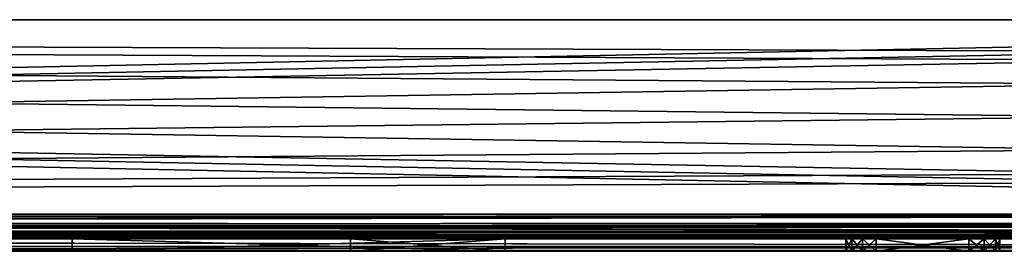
# Model space of a CAD drawing. Extents: x -340 to 340, y -36 to 33.
# Tile 106 of 252: x 158 to 222, y 18 to 33. Entities that reach past the tile are written whole.
import ezdxf

# ---------------------------------------------------------------- set-up
doc = ezdxf.new("R2010")
doc.units = 0
doc.header["$LTSCALE"] = 25.4
doc.layers.get('0').update_dxf_attribs({"color": 13, "linetype": 'CONTINUOUS'})

# ---------------------------------------------------------------- blocks, each defined once
blk = doc.blocks.new('OSLO-LED-60-7521-7517_STL')
at = {"color": 7}
for p, q in [((309.193, 33.247, 172.686), (-307.393, 33.247, 172.686)), ((-307.393, 33.247, 173.486), (309.193, 33.247, 173.486)), ((309.193, 33.247, 172.686), (-307.393, 33.247, 172.686)), ((-307.393, 33.247, 173.486), (309.193, 33.247, 173.486)), ((-307.393, 33.247, 132.686), (309.193, 33.247, 132.686)), ((309.193, 33.247, 131.886), (-307.393, 33.247, 131.886)), ((-307.393, 33.247, 132.686), (309.193, 33.247, 132.686)), ((309.193, 33.247, 131.886), (-307.393, 33.247, 131.886)), ((309.193, 20.647, 172.686), (-307.393, 20.647, 172.686)), ((-307.393, 20.647, 173.486), (309.193, 20.647, 173.486)), ((309.193, 20.647, 172.686), (-307.393, 20.647, 172.686)), ((-307.393, 20.647, 173.486), (309.193, 20.647, 173.486)), ((-307.393, 20.647, 173.486), (308.899, 19.46, 173.171)), ((-307.393, 20.647, 173.486), (308.899, 19.46, 173.171)), ((309.193, 20.647, 132.686), (-307.393, 20.647, 132.686)), ((-307.393, 20.647, 132.686), (309.114, 20.427, 132.701)), ((-307.393, 20.647, 132.686), (309.114, 20.427, 132.701)), ((-307.393, 20.647, 132.686), (308.911, 19.885, 132.879)), ((-307.393, 20.647, 132.686), (308.911, 19.885, 132.879)), ((-307.393, 20.647, 131.886), (309.193, 20.647, 131.886)), ((309.193, 20.647, 132.686), (-307.393, 20.647, 132.686)), ((-307.393, 20.647, 131.886), (309.193, 20.647, 131.886)), ((-307.382, 20.603, 173.485), (308.899, 19.46, 173.171)), ((-307.382, 20.603, 173.485), (308.899, 19.46, 173.171)), ((309.193, 20.647, 172.686), (-307.314, 20.427, 172.67)), ((309.193, 20.647, 172.686), (-307.314, 20.427, 172.67)), ((309.193, 20.647, 172.686), (-307.111, 19.885, 172.493)), ((309.193, 20.647, 172.686), (-307.111, 19.885, 172.493)), ((309.193, 20.647, 131.886), (-307.099, 19.46, 132.2)), ((309.193, 20.647, 131.886), (-307.099, 19.46, 132.2)), ((309.182, 20.603, 131.886), (-307.099, 19.46, 132.2)), ((309.182, 20.603, 131.886), (-307.099, 19.46, 132.2)), ((-307.189, 20.087, 132.787), (308.911, 19.885, 132.879)), ((-307.189, 20.087, 132.787), (308.911, 19.885, 132.879)), ((-307.189, 20.087, 132.787), (308.895, 19.847, 132.9)), ((-307.189, 20.087, 132.787), (308.895, 19.847, 132.9)), ((308.989, 20.087, 172.584), (-307.111, 19.885, 172.493)), ((308.989, 20.087, 172.584), (-307.111, 19.885, 172.493)), ((308.989, 20.087, 172.584), (-307.095, 19.847, 172.471)), ((308.989, 20.087, 172.584), (-307.095, 19.847, 172.471)), ((308.895, 19.847, 172.471), (-307.095, 19.847, 172.471)), ((308.895, 19.847, 172.471), (-307.095, 19.847, 172.471)), ((-307.095, 19.847, 132.9), (308.895, 19.847, 132.9)), ((-307.095, 19.847, 132.9), (308.895, 19.847, 132.9)), ((-307.095, 19.847, 132.9), (308.707, 19.44, 133.235)), ((-307.095, 19.847, 132.9), (308.707, 19.44, 133.235)), ((308.895, 19.847, 172.471), (-306.907, 19.44, 172.136)), ((308.895, 19.847, 172.471), (-306.907, 19.44, 172.136)), ((-307.099, 19.46, 132.2), (308.594, 18.562, 133.098)), ((-307.099, 19.46, 132.2), (308.594, 18.562, 133.098)), ((-307.099, 19.46, 132.2), (308.894, 19.443, 132.209)), ((-307.099, 19.46, 132.2), (308.894, 19.443, 132.209)), ((308.899, 19.46, 173.171), (-307.094, 19.443, 173.162)), ((308.899, 19.46, 173.171), (-307.094, 19.443, 173.162)), ((-306.986, 19.597, 133.079), (308.707, 19.44, 133.235)), ((-306.986, 19.597, 133.079), (308.707, 19.44, 133.235)), ((-306.986, 19.597, 133.079), (308.598, 19.262, 133.486)), ((-306.986, 19.597, 133.079), (308.598, 19.262, 133.486)), ((308.786, 19.597, 172.292), (-306.907, 19.44, 172.136)), ((308.786, 19.597, 172.292), (-306.907, 19.44, 172.136)), ((308.786, 19.597, 172.292), (-306.798, 19.262, 171.886)), ((308.786, 19.597, 172.292), (-306.798, 19.262, 171.886)), ((308.582, 19.24, 171.848), (-306.798, 19.262, 171.886)), ((308.582, 19.24, 171.848), (-306.798, 19.262, 171.886)), ((308.899, 19.46, 173.171), (-306.794, 18.562, 172.273)), ((308.899, 19.46, 173.171), (-306.794, 18.562, 172.273)), ((-306.782, 19.24, 133.524), (308.598, 19.262, 133.486)), ((-306.782, 19.24, 133.524), (308.598, 19.262, 133.486)), ((-306.782, 19.24, 133.524), (308.504, 19.149, 133.725)), ((-306.782, 19.24, 133.524), (308.504, 19.149, 133.725)), ((308.582, 19.24, 171.848), (-306.704, 19.149, 171.646)), ((308.582, 19.24, 171.848), (-306.704, 19.149, 171.646)), ((-27.1, 19.047, 171.086), (308.582, 19.24, 171.848)), ((-27.1, 19.047, 171.086), (308.582, 19.24, 171.848)), ((-27.1, 19.047, 134.286), (308.504, 19.149, 133.725)), ((-27.1, 19.047, 134.286), (308.504, 19.149, 133.725)), ((-306.799, 18.571, 133.082), (308.594, 18.562, 133.098)), ((-306.799, 18.571, 133.082), (308.594, 18.562, 133.098)), ((308.599, 18.571, 172.29), (-306.794, 18.562, 172.273)), ((308.599, 18.571, 172.29), (-306.794, 18.562, 172.273)), ((308.31, 18.248, 171.13), (-306.794, 18.562, 172.273)), ((-306.794, 18.562, 172.273), (273.775, 18.247, 171.086)), ((-306.794, 18.562, 172.273), (273.775, 18.247, 171.086)), ((308.31, 18.248, 171.13), (-306.794, 18.562, 172.273)), ((273.775, 19.047, 171.086), (-27.1, 19.047, 171.086)), ((273.775, 19.047, 171.086), (-27.1, 19.047, 171.086)), ((308.3, 19.047, 134.286), (-27.1, 19.047, 134.286)), ((308.3, 19.047, 134.286), (-27.1, 19.047, 134.286)), ((-27.1, 18.247, 134.286), (308.594, 18.562, 133.098)), ((-27.1, 18.247, 134.286), (308.594, 18.562, 133.098)), ((161.9, 18.247, 167.686), (161.9, 19.047, 167.686)), ((161.9, 19.047, 167.686), (189.9, 19.047, 167.686)), ((161.9, 18.247, 137.686), (161.9, 19.047, 137.686)), ((161.9, 19.047, 137.686), (161.9, 19.047, 167.686)), ((161.9, 18.247, 167.686), (161.9, 19.047, 167.686)), ((161.9, 18.247, 137.686), (161.9, 19.047, 137.686)), ((189.9, 19.047, 137.686), (161.9, 19.047, 137.686)), ((161.9, 19.047, 167.686), (189.9, 19.047, 167.686)), ((161.9, 19.047, 137.686), (161.9, 19.047, 167.686)), ((189.9, 19.047, 137.686), (161.9, 19.047, 137.686)), ((179.9, 19.047, 151.686), (179.9, 18.247, 151.686)), ((179.9, 18.247, 153.686), (179.9, 19.047, 153.686)), ((179.9, 19.047, 153.686), (179.9, 19.047, 151.686)), ((179.9, 18.247, 153.686), (179.9, 19.047, 153.686)), ((189.9, 19.047, 153.686), (179.9, 19.047, 153.686)), ((179.9, 19.047, 151.686), (179.9, 18.247, 151.686)), ((179.9, 19.047, 151.686), (189.9, 19.047, 151.686)), ((179.9, 19.047, 151.686), (189.9, 19.047, 151.686)), ((179.9, 19.047, 153.686), (179.9, 19.047, 151.686)), ((189.9, 19.047, 153.686), (179.9, 19.047, 153.686)), ((189.9, 18.247, 153.686), (189.9, 19.047, 153.686)), ((189.9, 18.247, 167.686), (189.9, 19.047, 167.686)), ((189.9, 19.047, 167.686), (189.9, 19.047, 153.686)), ((189.9, 18.247, 153.686), (189.9, 19.047, 153.686)), ((189.9, 18.247, 167.686), (189.9, 19.047, 167.686)), ((189.9, 18.247, 137.686), (189.9, 19.047, 137.686)), ((189.9, 18.247, 151.686), (189.9, 19.047, 151.686)), ((189.9, 19.047, 151.686), (189.9, 19.047, 137.686)), ((189.9, 18.247, 137.686), (189.9, 19.047, 137.686)), ((189.9, 18.247, 151.686), (189.9, 19.047, 151.686)), ((189.9, 19.047, 151.686), (189.9, 19.047, 137.686)), ((189.9, 19.047, 167.686), (189.9, 19.047, 153.686)), ((211.95, 18.247, 153.131), (211.95, 19.047, 153.131)), ((211.95, 19.047, 153.131), (212.336, 19.047, 153.933)), ((211.95, 18.247, 153.131), (211.95, 19.047, 153.131)), ((211.95, 18.247, 152.241), (211.95, 19.047, 152.241)), ((211.95, 19.047, 152.241), (211.95, 19.047, 153.131)), ((211.95, 18.247, 152.241), (211.95, 19.047, 152.241)), ((212.336, 19.047, 151.439), (211.95, 19.047, 152.241)), ((211.95, 19.047, 153.131), (212.336, 19.047, 153.933)), ((211.95, 19.047, 152.241), (211.95, 19.047, 153.131)), ((212.336, 19.047, 151.439), (211.95, 19.047, 152.241)), ((212.336, 18.247, 153.933), (212.336, 19.047, 153.933)), ((212.336, 19.047, 153.933), (213.032, 19.047, 154.488)), ((212.336, 18.247, 153.933), (212.336, 19.047, 153.933)), ((212.336, 18.247, 151.439), (212.336, 19.047, 151.439)), ((212.336, 18.247, 151.439), (212.336, 19.047, 151.439)), ((213.032, 19.047, 150.884), (212.336, 19.047, 151.439)), ((213.032, 19.047, 150.884), (212.336, 19.047, 151.439)), ((212.336, 19.047, 153.933), (213.032, 19.047, 154.488)), ((213.032, 18.247, 154.488), (213.032, 19.047, 154.488)), ((213.032, 19.047, 154.488), (213.9, 19.047, 154.686)), ((213.032, 18.247, 154.488), (213.032, 19.047, 154.488)), ((213.032, 18.247, 150.884), (213.032, 19.047, 150.884)), ((213.032, 18.247, 150.884), (213.032, 19.047, 150.884)), ((213.9, 19.047, 150.686), (213.032, 19.047, 150.884)), ((213.9, 19.047, 150.686), (213.032, 19.047, 150.884)), ((213.032, 19.047, 154.488), (213.9, 19.047, 154.686)), ((213.9, 18.247, 154.686), (213.9, 19.047, 154.686)), ((213.9, 19.047, 154.686), (219.9, 19.047, 154.686)), ((213.9, 18.247, 154.686), (213.9, 19.047, 154.686)), ((213.9, 18.247, 150.686), (213.9, 19.047, 150.686)), ((213.9, 18.247, 150.686), (213.9, 19.047, 150.686)), ((219.9, 19.047, 150.686), (213.9, 19.047, 150.686)), ((219.9, 19.047, 150.686), (213.9, 19.047, 150.686)), ((213.9, 19.047, 154.686), (219.9, 19.047, 154.686)), ((219.9, 19.047, 150.686), (219.9, 18.247, 150.686)), ((220.9, 19.047, 150.954), (219.9, 19.047, 150.686)), ((219.9, 18.247, 154.686), (219.9, 19.047, 154.686)), ((219.9, 19.047, 154.686), (220.9, 19.047, 154.418)), ((219.9, 18.247, 154.686), (219.9, 19.047, 154.686)), ((219.9, 19.047, 150.686), (219.9, 18.247, 150.686)), ((220.9, 19.047, 150.954), (219.9, 19.047, 150.686)), ((219.9, 19.047, 154.686), (220.9, 19.047, 154.418)), ((220.9, 18.247, 150.954), (220.9, 19.047, 150.954)), ((220.9, 18.247, 150.954), (220.9, 19.047, 150.954)), ((221.632, 19.047, 151.686), (220.9, 19.047, 150.954)), ((220.9, 18.247, 154.418), (220.9, 19.047, 154.418)), ((220.9, 19.047, 154.418), (221.632, 19.047, 153.686)), ((220.9, 18.247, 154.418), (220.9, 19.047, 154.418)), ((221.632, 19.047, 151.686), (220.9, 19.047, 150.954)), ((220.9, 19.047, 154.418), (221.632, 19.047, 153.686)), ((221.632, 18.247, 151.686), (221.632, 19.047, 151.686)), ((221.632, 18.247, 151.686), (221.632, 19.047, 151.686)), ((221.9, 19.047, 152.686), (221.632, 19.047, 151.686)), ((221.632, 18.247, 153.686), (221.632, 19.047, 153.686)), ((221.632, 19.047, 153.686), (221.9, 19.047, 152.686)), ((221.632, 18.247, 153.686), (221.632, 19.047, 153.686)), ((221.9, 19.047, 152.686), (221.632, 19.047, 151.686)), ((221.632, 19.047, 153.686), (221.9, 19.047, 152.686)), ((221.9, 18.247, 152.686), (221.9, 19.047, 152.686)), ((221.9, 18.247, 152.686), (221.9, 19.047, 152.686)), ((-306.5, 18.247, 171.086), (273.775, 18.247, 171.086)), ((-306.5, 18.247, 171.086), (273.775, 18.247, 171.086)), ((-27.1, 18.247, 134.286), (308.3, 18.247, 134.286)), ((-27.1, 18.247, 134.286), (308.3, 18.247, 134.286)), ((189.9, 18.247, 167.686), (161.9, 18.247, 167.686)), ((161.9, 18.247, 167.686), (161.9, 18.247, 137.686)), ((161.9, 18.247, 137.686), (189.9, 18.247, 137.686)), ((161.9, 18.247, 137.686), (189.9, 18.247, 137.686)), ((161.9, 18.247, 167.686), (161.9, 18.247, 137.686)), ((189.9, 18.247, 167.686), (161.9, 18.247, 167.686)), ((179.9, 18.247, 151.686), (179.9, 18.247, 153.686)), ((179.9, 18.247, 153.686), (189.9, 18.247, 153.686)), ((189.9, 18.247, 151.686), (179.9, 18.247, 151.686)), ((179.9, 18.247, 153.686), (189.9, 18.247, 153.686)), ((179.9, 18.247, 151.686), (179.9, 18.247, 153.686)), ((189.9, 18.247, 151.686), (179.9, 18.247, 151.686)), ((189.9, 18.247, 153.686), (189.9, 18.247, 167.686)), ((189.9, 18.247, 137.686), (189.9, 18.247, 151.686)), ((189.9, 18.247, 137.686), (189.9, 18.247, 151.686)), ((189.9, 18.247, 153.686), (189.9, 18.247, 167.686)), ((212.336, 18.247, 153.933), (211.95, 18.247, 153.131)), ((211.95, 18.247, 153.131), (211.95, 18.247, 152.241)), ((211.95, 18.247, 152.241), (212.336, 18.247, 151.439)), ((211.95, 18.247, 152.241), (212.336, 18.247, 151.439)), ((211.95, 18.247, 153.131), (211.95, 18.247, 152.241)), ((212.336, 18.247, 153.933), (211.95, 18.247, 153.131)), ((213.032, 18.247, 154.488), (212.336, 18.247, 153.933)), ((212.336, 18.247, 151.439), (213.032, 18.247, 150.884)), ((212.336, 18.247, 151.439), (213.032, 18.247, 150.884)), ((213.032, 18.247, 154.488), (212.336, 18.247, 153.933)), ((213.9, 18.247, 154.686), (213.032, 18.247, 154.488)), ((213.032, 18.247, 150.884), (213.9, 18.247, 150.686)), ((213.032, 18.247, 150.884), (213.9, 18.247, 150.686)), ((213.9, 18.247, 154.686), (213.032, 18.247, 154.488)), ((219.9, 18.247, 154.686), (213.9, 18.247, 154.686)), ((213.9, 18.247, 150.686), (219.9, 18.247, 150.686)), ((213.9, 18.247, 150.686), (219.9, 18.247, 150.686)), ((219.9, 18.247, 154.686), (213.9, 18.247, 154.686)), ((219.9, 18.247, 150.686), (220.9, 18.247, 150.954)), ((220.9, 18.247, 154.418), (219.9, 18.247, 154.686)), ((220.9, 18.247, 154.418), (219.9, 18.247, 154.686)), ((219.9, 18.247, 150.686), (220.9, 18.247, 150.954)), ((220.9, 18.247, 150.954), (221.632, 18.247, 151.686)), ((221.632, 18.247, 153.686), (220.9, 18.247, 154.418)), ((221.632, 18.247, 153.686), (220.9, 18.247, 154.418)), ((220.9, 18.247, 150.954), (221.632, 18.247, 151.686)), ((221.632, 18.247, 151.686), (221.9, 18.247, 152.686)), ((221.9, 18.247, 152.686), (221.632, 18.247, 153.686)), ((221.9, 18.247, 152.686), (221.632, 18.247, 153.686)), ((221.632, 18.247, 151.686), (221.9, 18.247, 152.686))]:
    blk.add_line(p, q, dxfattribs=at)
mesh = blk.add_polyface(dxfattribs=at)
corners = [(-307.393, 33.247, 173.486), (309.193, 33.247, 172.686), (-307.393, 33.247, 172.686), (309.193, 33.247, 173.486)]
mesh.append_faces([[corners[k] for k in face] for face in [(0, 1, 2), (1, 0, 3)]], dxfattribs={"vtx0": -1, "color": 7})
mesh = blk.add_polyface(dxfattribs=at)
corners = [(309.193, 33.247, 172.686), (-307.393, 20.647, 172.686), (-307.393, 33.247, 172.686), (309.193, 20.647, 172.686)]
mesh.append_faces([[corners[k] for k in face] for face in [(0, 1, 2), (1, 0, 3)]], dxfattribs={"vtx0": -1, "color": 7})
mesh = blk.add_polyface(dxfattribs=at)
corners = [(309.193, 20.647, 173.486), (-307.393, 33.247, 173.486), (-307.393, 20.647, 173.486), (309.193, 33.247, 173.486)]
mesh.append_faces([[corners[k] for k in face] for face in [(0, 1, 2), (1, 0, 3)]], dxfattribs={"vtx0": -1, "color": 7})
mesh = blk.add_polyface(dxfattribs=at)
corners = [(-307.393, 33.247, 132.686), (309.193, 33.247, 131.886), (-307.393, 33.247, 131.886), (309.193, 33.247, 132.686)]
mesh.append_faces([[corners[k] for k in face] for face in [(0, 1, 2), (1, 0, 3)]], dxfattribs={"vtx0": -1, "color": 7})
mesh = blk.add_polyface(dxfattribs=at)
corners = [(309.193, 20.647, 132.686), (-307.393, 33.247, 132.686), (-307.393, 20.647, 132.686), (234.193, 22.697, 132.686), (232.068, 23.267, 132.686), (230.512, 24.822, 132.686), (229.943, 26.947, 132.686), (236.318, 23.267, 132.686), (237.873, 24.822, 132.686), (238.443, 26.947, 132.686), (234.193, 31.197, 132.686), (309.193, 33.247, 132.686), (232.068, 30.628, 132.686), (230.512, 29.072, 132.686), (236.318, 30.628, 132.686), (237.873, 29.072, 132.686)]
mesh.append_faces([[corners[k] for k in face] for face in [(0, 1, 2)]], dxfattribs={"vtx0": -1, "color": 7})
mesh.append_faces([[corners[k] for k in face] for face in [(3, 0, 7), (7, 0, 8), (8, 0, 9), (1, 10, 11), (10, 1, 12), (12, 1, 13), (13, 1, 6), (11, 9, 0)]], dxfattribs={"vtx0": -1, "vtx1": -1, "color": 7})
mesh.append_faces([[corners[k] for k in face] for face in [(1, 0, 3)]], dxfattribs={"vtx0": -1, "vtx1": -1, "vtx2": -1, "color": 7})
mesh.append_faces([[corners[k] for k in face] for face in [(1, 3, 4), (1, 4, 5), (1, 5, 6), (11, 10, 14), (11, 14, 15), (11, 15, 9)]], dxfattribs={"vtx0": -1, "vtx2": -1, "color": 7})
mesh = blk.add_polyface(dxfattribs=at)
corners = [(309.193, 33.247, 131.886), (-307.393, 20.647, 131.886), (-307.393, 33.247, 131.886), (234.193, 31.197, 131.886), (232.068, 30.628, 131.886), (230.512, 29.072, 131.886), (229.943, 26.947, 131.886), (236.318, 30.628, 131.886), (237.873, 29.072, 131.886), (238.443, 26.947, 131.886), (234.193, 22.697, 131.886), (309.193, 20.647, 131.886), (232.068, 23.267, 131.886), (230.512, 24.822, 131.886), (236.318, 23.267, 131.886), (237.873, 24.822, 131.886)]
mesh.append_faces([[corners[k] for k in face] for face in [(0, 1, 2)]], dxfattribs={"vtx0": -1, "color": 7})
mesh.append_faces([[corners[k] for k in face] for face in [(3, 0, 7), (7, 0, 8), (8, 0, 9), (1, 10, 11), (10, 1, 12), (12, 1, 13), (13, 1, 6), (11, 9, 0)]], dxfattribs={"vtx0": -1, "vtx1": -1, "color": 7})
mesh.append_faces([[corners[k] for k in face] for face in [(1, 0, 3)]], dxfattribs={"vtx0": -1, "vtx1": -1, "vtx2": -1, "color": 7})
mesh.append_faces([[corners[k] for k in face] for face in [(1, 3, 4), (1, 4, 5), (1, 5, 6), (11, 10, 14), (11, 14, 15), (11, 15, 9)]], dxfattribs={"vtx0": -1, "vtx2": -1, "color": 7})
mesh = blk.add_polyface(dxfattribs=at)
corners = [(309.193, 20.647, 172.686), (-307.314, 20.427, 172.67), (-307.393, 20.647, 172.686)]
mesh.append_faces([[corners[k] for k in face] for face in [(0, 1, 2)]], dxfattribs={"color": 7})
mesh = blk.add_polyface(dxfattribs=at)
corners = [(309.193, 20.647, 173.486), (-307.393, 20.647, 173.486), (308.899, 19.46, 173.171)]
mesh.append_faces([[corners[k] for k in face] for face in [(0, 1, 2)]], dxfattribs={"color": 7})
mesh = blk.add_polyface(dxfattribs=at)
corners = [(308.899, 19.46, 173.171), (-307.393, 20.647, 173.486), (-307.382, 20.603, 173.485)]
mesh.append_faces([[corners[k] for k in face] for face in [(0, 1, 2)]], dxfattribs={"color": 7})
mesh = blk.add_polyface(dxfattribs=at)
corners = [(309.193, 20.647, 132.686), (-307.393, 20.647, 132.686), (309.114, 20.427, 132.701)]
mesh.append_faces([[corners[k] for k in face] for face in [(0, 1, 2)]], dxfattribs={"color": 7})
mesh = blk.add_polyface(dxfattribs=at)
corners = [(309.114, 20.427, 132.701), (-307.393, 20.647, 132.686), (308.911, 19.885, 132.879)]
mesh.append_faces([[corners[k] for k in face] for face in [(0, 1, 2)]], dxfattribs={"color": 7})
mesh = blk.add_polyface(dxfattribs=at)
corners = [(308.911, 19.885, 132.879), (-307.393, 20.647, 132.686), (-307.189, 20.087, 132.787)]
mesh.append_faces([[corners[k] for k in face] for face in [(0, 1, 2)]], dxfattribs={"color": 7})
mesh = blk.add_polyface(dxfattribs=at)
corners = [(309.193, 20.647, 131.886), (-307.099, 19.46, 132.2), (-307.393, 20.647, 131.886)]
mesh.append_faces([[corners[k] for k in face] for face in [(0, 1, 2)]], dxfattribs={"color": 7})
mesh = blk.add_polyface(dxfattribs=at)
corners = [(308.899, 19.46, 173.171), (-307.382, 20.603, 173.485), (-307.094, 19.443, 173.162)]
mesh.append_faces([[corners[k] for k in face] for face in [(0, 1, 2)]], dxfattribs={"color": 7})
mesh = blk.add_polyface(dxfattribs=at)
corners = [(309.193, 20.647, 172.686), (-307.111, 19.885, 172.493), (-307.314, 20.427, 172.67)]
mesh.append_faces([[corners[k] for k in face] for face in [(0, 1, 2)]], dxfattribs={"color": 7})
mesh = blk.add_polyface(dxfattribs=at)
corners = [(309.193, 20.647, 172.686), (308.989, 20.087, 172.584), (-307.111, 19.885, 172.493)]
mesh.append_faces([[corners[k] for k in face] for face in [(0, 1, 2)]], dxfattribs={"color": 7})
mesh = blk.add_polyface(dxfattribs=at)
corners = [(309.193, 20.647, 131.886), (309.182, 20.603, 131.886), (-307.099, 19.46, 132.2)]
mesh.append_faces([[corners[k] for k in face] for face in [(0, 1, 2)]], dxfattribs={"color": 7})
mesh = blk.add_polyface(dxfattribs=at)
corners = [(309.182, 20.603, 131.886), (308.894, 19.443, 132.209), (-307.099, 19.46, 132.2)]
mesh.append_faces([[corners[k] for k in face] for face in [(0, 1, 2)]], dxfattribs={"color": 7})
mesh = blk.add_polyface(dxfattribs=at)
corners = [(308.911, 19.885, 132.879), (-307.189, 20.087, 132.787), (308.895, 19.847, 132.9)]
mesh.append_faces([[corners[k] for k in face] for face in [(0, 1, 2)]], dxfattribs={"color": 7})
mesh = blk.add_polyface(dxfattribs=at)
corners = [(308.895, 19.847, 132.9), (-307.189, 20.087, 132.787), (-307.095, 19.847, 132.9)]
mesh.append_faces([[corners[k] for k in face] for face in [(0, 1, 2)]], dxfattribs={"color": 7})
mesh = blk.add_polyface(dxfattribs=at)
corners = [(308.989, 20.087, 172.584), (-307.095, 19.847, 172.471), (-307.111, 19.885, 172.493)]
mesh.append_faces([[corners[k] for k in face] for face in [(0, 1, 2)]], dxfattribs={"color": 7})
mesh = blk.add_polyface(dxfattribs=at)
corners = [(308.989, 20.087, 172.584), (308.895, 19.847, 172.471), (-307.095, 19.847, 172.471)]
mesh.append_faces([[corners[k] for k in face] for face in [(0, 1, 2)]], dxfattribs={"color": 7})
mesh = blk.add_polyface(dxfattribs=at)
corners = [(308.895, 19.847, 172.471), (-306.907, 19.44, 172.136), (-307.095, 19.847, 172.471)]
mesh.append_faces([[corners[k] for k in face] for face in [(0, 1, 2)]], dxfattribs={"color": 7})
mesh = blk.add_polyface(dxfattribs=at)
corners = [(308.895, 19.847, 132.9), (-307.095, 19.847, 132.9), (308.707, 19.44, 133.235)]
mesh.append_faces([[corners[k] for k in face] for face in [(0, 1, 2)]], dxfattribs={"color": 7})
mesh = blk.add_polyface(dxfattribs=at)
corners = [(308.707, 19.44, 133.235), (-307.095, 19.847, 132.9), (-306.986, 19.597, 133.079)]
mesh.append_faces([[corners[k] for k in face] for face in [(0, 1, 2)]], dxfattribs={"color": 7})
mesh = blk.add_polyface(dxfattribs=at)
corners = [(308.895, 19.847, 172.471), (308.786, 19.597, 172.292), (-306.907, 19.44, 172.136)]
mesh.append_faces([[corners[k] for k in face] for face in [(0, 1, 2)]], dxfattribs={"color": 7})
mesh = blk.add_polyface(dxfattribs=at)
corners = [(308.594, 18.562, 133.098), (-306.799, 18.571, 133.082), (-307.099, 19.46, 132.2)]
mesh.append_faces([[corners[k] for k in face] for face in [(0, 1, 2)]], dxfattribs={"color": 7})
mesh = blk.add_polyface(dxfattribs=at)
corners = [(308.594, 18.562, 133.098), (-307.099, 19.46, 132.2), (308.894, 19.443, 132.209)]
mesh.append_faces([[corners[k] for k in face] for face in [(0, 1, 2)]], dxfattribs={"color": 7})
mesh = blk.add_polyface(dxfattribs=at)
corners = [(308.899, 19.46, 173.171), (-307.094, 19.443, 173.162), (-306.794, 18.562, 172.273)]
mesh.append_faces([[corners[k] for k in face] for face in [(0, 1, 2)]], dxfattribs={"color": 7})
mesh = blk.add_polyface(dxfattribs=at)
corners = [(308.598, 19.262, 133.486), (308.707, 19.44, 133.235), (-306.986, 19.597, 133.079)]
mesh.append_faces([[corners[k] for k in face] for face in [(0, 1, 2)]], dxfattribs={"color": 7})
mesh = blk.add_polyface(dxfattribs=at)
corners = [(-306.782, 19.24, 133.524), (308.598, 19.262, 133.486), (-306.986, 19.597, 133.079)]
mesh.append_faces([[corners[k] for k in face] for face in [(0, 1, 2)]], dxfattribs={"color": 7})
mesh = blk.add_polyface(dxfattribs=at)
corners = [(308.786, 19.597, 172.292), (-306.798, 19.262, 171.886), (-306.907, 19.44, 172.136)]
mesh.append_faces([[corners[k] for k in face] for face in [(0, 1, 2)]], dxfattribs={"color": 7})
mesh = blk.add_polyface(dxfattribs=at)
corners = [(308.786, 19.597, 172.292), (308.582, 19.24, 171.848), (-306.798, 19.262, 171.886)]
mesh.append_faces([[corners[k] for k in face] for face in [(0, 1, 2)]], dxfattribs={"color": 7})
mesh = blk.add_polyface(dxfattribs=at)
corners = [(-306.798, 19.262, 171.886), (308.582, 19.24, 171.848), (-306.704, 19.149, 171.646)]
mesh.append_faces([[corners[k] for k in face] for face in [(0, 1, 2)]], dxfattribs={"color": 7})
mesh = blk.add_polyface(dxfattribs=at)
corners = [(308.899, 19.46, 173.171), (-306.794, 18.562, 172.273), (308.599, 18.571, 172.29)]
mesh.append_faces([[corners[k] for k in face] for face in [(0, 1, 2)]], dxfattribs={"color": 7})
mesh = blk.add_polyface(dxfattribs=at)
corners = [(308.504, 19.149, 133.725), (308.598, 19.262, 133.486), (-306.782, 19.24, 133.524)]
mesh.append_faces([[corners[k] for k in face] for face in [(0, 1, 2)]], dxfattribs={"color": 7})
mesh = blk.add_polyface(dxfattribs=at)
corners = [(-27.1, 19.047, 134.286), (308.504, 19.149, 133.725), (-306.782, 19.24, 133.524)]
mesh.append_faces([[corners[k] for k in face] for face in [(0, 1, 2)]], dxfattribs={"color": 7})
mesh = blk.add_polyface(dxfattribs=at)
corners = [(308.582, 19.24, 171.848), (-27.1, 19.047, 171.086), (-306.704, 19.149, 171.646)]
mesh.append_faces([[corners[k] for k in face] for face in [(0, 1, 2)]], dxfattribs={"color": 7})
mesh = blk.add_polyface(dxfattribs=at)
corners = [(308.582, 19.24, 171.848), (273.775, 19.047, 171.086), (-27.1, 19.047, 171.086)]
mesh.append_faces([[corners[k] for k in face] for face in [(0, 1, 2)]], dxfattribs={"color": 7})
mesh = blk.add_polyface(dxfattribs=at)
corners = [(308.3, 19.047, 134.286), (308.504, 19.149, 133.725), (-27.1, 19.047, 134.286)]
mesh.append_faces([[corners[k] for k in face] for face in [(0, 1, 2)]], dxfattribs={"color": 7})
mesh = blk.add_polyface(dxfattribs=at)
corners = [(-27.1, 18.247, 134.286), (-306.799, 18.571, 133.082), (308.594, 18.562, 133.098)]
mesh.append_faces([[corners[k] for k in face] for face in [(0, 1, 2)]], dxfattribs={"color": 7})
mesh = blk.add_polyface(dxfattribs=at)
corners = [(308.599, 18.571, 172.29), (-306.794, 18.562, 172.273), (308.31, 18.248, 171.13)]
mesh.append_faces([[corners[k] for k in face] for face in [(0, 1, 2)]], dxfattribs={"color": 7})
mesh = blk.add_polyface(dxfattribs=at)
corners = [(-306.794, 18.562, 172.273), (273.775, 18.247, 171.086), (308.31, 18.248, 171.13)]
mesh.append_faces([[corners[k] for k in face] for face in [(0, 1, 2)]], dxfattribs={"color": 7})
mesh = blk.add_polyface(dxfattribs=at)
corners = [(-306.794, 18.562, 172.273), (-306.5, 18.247, 171.086), (273.775, 18.247, 171.086)]
mesh.append_faces([[corners[k] for k in face] for face in [(0, 1, 2)]], dxfattribs={"color": 7})
mesh = blk.add_polyface(dxfattribs=at)
corners = [(-291.1, 19.047, 165.686), (-218.1, 19.047, 147.686), (-291.1, 19.047, 139.686), (-219.1, 19.047, 147.954), (-219.832, 19.047, 148.686), (-220.1, 19.047, 149.686), (-220.1, 19.047, 155.686), (-219.832, 19.047, 156.686), (-219.1, 19.047, 157.418), (-218.1, 19.047, 157.686), (179.9, 19.047, 153.686), (189.9, 19.047, 151.686), (179.9, 19.047, 151.686), (211.95, 19.047, 152.241), (211.95, 19.047, 153.131), (189.9, 19.047, 153.686), (212.336, 19.047, 153.933), (189.9, 19.047, 167.686), (213.032, 19.047, 154.488), (213.9, 19.047, 154.686), (219.9, 19.047, 154.686), (292.9, 19.047, 165.686), (305.9, 19.047, 165.686), (-306.5, 19.047, 161.686), (-305.3, 19.047, 134.286), (-306.5, 19.047, 134.286), (-304.1, 19.047, 139.686), (-27.1, 19.047, 134.286), (308.3, 19.047, 134.286), (161.9, 19.047, 137.686), (-304.1, 19.047, 165.686), (-306.5, 19.047, 171.086), (161.9, 19.047, 167.686), (305.9, 19.047, 139.686), (308.3, 19.047, 145.361), (189.9, 19.047, 137.686), (252.9, 19.047, 139.536), (292.9, 19.047, 139.686), (308.3, 19.047, 171.086), (-27.1, 19.047, 171.086), (273.775, 19.047, 171.086), (-217.1, 19.047, 147.954), (-216.368, 19.047, 148.686), (-216.1, 19.047, 149.686), (-216.1, 19.047, 155.686), (-216.368, 19.047, 156.686), (-217.1, 19.047, 157.418), (253.775, 19.047, 139.77), (254.416, 19.047, 140.411), (254.65, 19.047, 141.286), (254.416, 19.047, 142.161), (253.775, 19.047, 142.801), (252.9, 19.047, 143.036), (219.9, 19.047, 150.686), (213.9, 19.047, 150.686), (220.9, 19.047, 150.954), (221.632, 19.047, 151.686), (221.9, 19.047, 152.686), (221.632, 19.047, 153.686), (220.9, 19.047, 154.418), (252.025, 19.047, 139.77), (251.384, 19.047, 140.411), (251.15, 19.047, 141.286), (251.384, 19.047, 142.161), (252.025, 19.047, 142.801), (213.032, 19.047, 150.884), (212.336, 19.047, 151.439)]
mesh.append_faces([[corners[k] for k in face] for face in [(10, 11, 12), (23, 24, 25), (38, 39, 40)]], dxfattribs={"vtx0": -1, "color": 7})
mesh.append_faces([[corners[k] for k in face] for face in [(0, 1, 2), (1, 0, 3), (3, 0, 4), (4, 0, 5), (5, 0, 6), (6, 0, 7), (7, 0, 8), (8, 0, 9), (13, 10, 14), (14, 15, 16), (16, 17, 18), (18, 17, 19), (19, 17, 20), (21, 17, 22), (24, 26, 27), (27, 26, 28), (26, 23, 30), (30, 31, 0), (32, 31, 17), (28, 33, 34), (35, 28, 29), (33, 36, 37), (34, 22, 38), (29, 2, 32), (2, 29, 26), (47, 37, 36), (37, 47, 21), (53, 52, 54), (11, 36, 35), (36, 11, 60), (60, 11, 61), (61, 11, 62), (62, 11, 63), (63, 11, 64), (64, 11, 52), (54, 11, 65), (65, 11, 66), (66, 11, 13)]], dxfattribs={"vtx0": -1, "vtx1": -1, "color": 7})
mesh.append_faces([[corners[k] for k in face] for face in [(11, 10, 13), (20, 17, 21), (24, 23, 26), (28, 26, 29), (0, 31, 32), (33, 28, 35), (33, 35, 36), (38, 22, 17), (38, 17, 31), (32, 2, 1), (32, 9, 0), (21, 52, 53), (52, 11, 54)]], dxfattribs={"vtx0": -1, "vtx1": -1, "vtx2": -1, "color": 7})
mesh.append_faces([[corners[k] for k in face] for face in [(14, 10, 15), (16, 15, 17), (30, 23, 31), (34, 33, 22), (38, 31, 39), (32, 1, 41), (32, 41, 42), (32, 42, 43), (32, 43, 44), (32, 44, 45), (32, 45, 46), (32, 46, 9), (21, 47, 48), (21, 48, 49), (21, 49, 50), (21, 50, 51), (21, 51, 52), (21, 53, 55), (21, 55, 56), (21, 56, 57), (21, 57, 58), (21, 58, 59), (21, 59, 20)]], dxfattribs={"vtx0": -1, "vtx2": -1, "color": 7})
mesh = blk.add_polyface(dxfattribs=at)
corners = [(-27.1, 18.247, 134.286), (308.594, 18.562, 133.098), (308.3, 18.247, 134.286)]
mesh.append_faces([[corners[k] for k in face] for face in [(0, 1, 2)]], dxfattribs={"color": 7})
mesh = blk.add_polyface(dxfattribs=at)
corners = [(189.9, 19.047, 167.686), (161.9, 18.247, 167.686), (161.9, 19.047, 167.686), (189.9, 18.247, 167.686)]
mesh.append_faces([[corners[k] for k in face] for face in [(0, 1, 2), (1, 0, 3)]], dxfattribs={"vtx0": -1, "color": 7})
mesh = blk.add_polyface(dxfattribs=at)
corners = [(161.9, 19.047, 137.686), (161.9, 18.247, 167.686), (161.9, 18.247, 137.686), (161.9, 19.047, 167.686)]
mesh.append_faces([[corners[k] for k in face] for face in [(0, 1, 2), (1, 0, 3)]], dxfattribs={"vtx0": -1, "color": 7})
mesh = blk.add_polyface(dxfattribs=at)
corners = [(189.9, 18.247, 137.686), (161.9, 19.047, 137.686), (161.9, 18.247, 137.686), (189.9, 19.047, 137.686)]
mesh.append_faces([[corners[k] for k in face] for face in [(0, 1, 2), (1, 0, 3)]], dxfattribs={"vtx0": -1, "color": 7})
mesh = blk.add_polyface(dxfattribs=at)
corners = [(179.9, 19.047, 153.686), (179.9, 18.247, 151.686), (179.9, 18.247, 153.686), (179.9, 19.047, 151.686)]
mesh.append_faces([[corners[k] for k in face] for face in [(0, 1, 2), (1, 0, 3)]], dxfattribs={"vtx0": -1, "color": 7})
mesh = blk.add_polyface(dxfattribs=at)
corners = [(189.9, 18.247, 153.686), (179.9, 19.047, 153.686), (179.9, 18.247, 153.686), (189.9, 19.047, 153.686)]
mesh.append_faces([[corners[k] for k in face] for face in [(0, 1, 2), (1, 0, 3)]], dxfattribs={"vtx0": -1, "color": 7})
mesh = blk.add_polyface(dxfattribs=at)
corners = [(189.9, 19.047, 151.686), (179.9, 18.247, 151.686), (179.9, 19.047, 151.686), (189.9, 18.247, 151.686)]
mesh.append_faces([[corners[k] for k in face] for face in [(0, 1, 2), (1, 0, 3)]], dxfattribs={"vtx0": -1, "color": 7})
mesh = blk.add_polyface(dxfattribs=at)
corners = [(189.9, 19.047, 167.686), (189.9, 18.247, 153.686), (189.9, 18.247, 167.686), (189.9, 19.047, 153.686)]
mesh.append_faces([[corners[k] for k in face] for face in [(0, 1, 2), (1, 0, 3)]], dxfattribs={"vtx0": -1, "color": 7})
mesh = blk.add_polyface(dxfattribs=at)
corners = [(189.9, 19.047, 151.686), (189.9, 18.247, 137.686), (189.9, 18.247, 151.686), (189.9, 19.047, 137.686)]
mesh.append_faces([[corners[k] for k in face] for face in [(0, 1, 2), (1, 0, 3)]], dxfattribs={"vtx0": -1, "color": 7})
mesh = blk.add_polyface(dxfattribs=at)
corners = [(211.95, 19.047, 153.131), (212.336, 18.247, 153.933), (211.95, 18.247, 153.131), (212.336, 19.047, 153.933)]
mesh.append_faces([[corners[k] for k in face] for face in [(0, 1, 2), (1, 0, 3)]], dxfattribs={"vtx0": -1, "color": 7})
mesh = blk.add_polyface(dxfattribs=at)
corners = [(211.95, 19.047, 152.241), (211.95, 18.247, 153.131), (211.95, 18.247, 152.241), (211.95, 19.047, 153.131)]
mesh.append_faces([[corners[k] for k in face] for face in [(0, 1, 2), (1, 0, 3)]], dxfattribs={"vtx0": -1, "color": 7})
mesh = blk.add_polyface(dxfattribs=at)
corners = [(212.336, 19.047, 151.439), (211.95, 18.247, 152.241), (212.336, 18.247, 151.439), (211.95, 19.047, 152.241)]
mesh.append_faces([[corners[k] for k in face] for face in [(0, 1, 2), (1, 0, 3)]], dxfattribs={"vtx0": -1, "color": 7})
mesh = blk.add_polyface(dxfattribs=at)
corners = [(213.032, 19.047, 154.488), (212.336, 18.247, 153.933), (212.336, 19.047, 153.933), (213.032, 18.247, 154.488)]
mesh.append_faces([[corners[k] for k in face] for face in [(0, 1, 2), (1, 0, 3)]], dxfattribs={"vtx0": -1, "color": 7})
mesh = blk.add_polyface(dxfattribs=at)
corners = [(213.032, 18.247, 150.884), (212.336, 19.047, 151.439), (212.336, 18.247, 151.439), (213.032, 19.047, 150.884)]
mesh.append_faces([[corners[k] for k in face] for face in [(0, 1, 2), (1, 0, 3)]], dxfattribs={"vtx0": -1, "color": 7})
mesh = blk.add_polyface(dxfattribs=at)
corners = [(213.9, 19.047, 154.686), (213.032, 18.247, 154.488), (213.032, 19.047, 154.488), (213.9, 18.247, 154.686)]
mesh.append_faces([[corners[k] for k in face] for face in [(0, 1, 2), (1, 0, 3)]], dxfattribs={"vtx0": -1, "color": 7})
mesh = blk.add_polyface(dxfattribs=at)
corners = [(213.9, 18.247, 150.686), (213.032, 19.047, 150.884), (213.032, 18.247, 150.884), (213.9, 19.047, 150.686)]
mesh.append_faces([[corners[k] for k in face] for face in [(0, 1, 2), (1, 0, 3)]], dxfattribs={"vtx0": -1, "color": 7})
mesh = blk.add_polyface(dxfattribs=at)
corners = [(219.9, 19.047, 154.686), (213.9, 18.247, 154.686), (213.9, 19.047, 154.686), (219.9, 18.247, 154.686)]
mesh.append_faces([[corners[k] for k in face] for face in [(0, 1, 2), (1, 0, 3)]], dxfattribs={"vtx0": -1, "color": 7})
mesh = blk.add_polyface(dxfattribs=at)
corners = [(219.9, 18.247, 150.686), (213.9, 19.047, 150.686), (213.9, 18.247, 150.686), (219.9, 19.047, 150.686)]
mesh.append_faces([[corners[k] for k in face] for face in [(0, 1, 2), (1, 0, 3)]], dxfattribs={"vtx0": -1, "color": 7})
mesh = blk.add_polyface(dxfattribs=at)
corners = [(220.9, 18.247, 150.954), (219.9, 19.047, 150.686), (219.9, 18.247, 150.686), (220.9, 19.047, 150.954)]
mesh.append_faces([[corners[k] for k in face] for face in [(0, 1, 2), (1, 0, 3)]], dxfattribs={"vtx0": -1, "color": 7})
mesh = blk.add_polyface(dxfattribs=at)
corners = [(220.9, 19.047, 154.418), (219.9, 18.247, 154.686), (219.9, 19.047, 154.686), (220.9, 18.247, 154.418)]
mesh.append_faces([[corners[k] for k in face] for face in [(0, 1, 2), (1, 0, 3)]], dxfattribs={"vtx0": -1, "color": 7})
mesh = blk.add_polyface(dxfattribs=at)
corners = [(221.632, 19.047, 151.686), (220.9, 18.247, 150.954), (221.632, 18.247, 151.686), (220.9, 19.047, 150.954)]
mesh.append_faces([[corners[k] for k in face] for face in [(0, 1, 2), (1, 0, 3)]], dxfattribs={"vtx0": -1, "color": 7})
mesh = blk.add_polyface(dxfattribs=at)
corners = [(220.9, 19.047, 154.418), (221.632, 18.247, 153.686), (220.9, 18.247, 154.418), (221.632, 19.047, 153.686)]
mesh.append_faces([[corners[k] for k in face] for face in [(0, 1, 2), (1, 0, 3)]], dxfattribs={"vtx0": -1, "color": 7})
mesh = blk.add_polyface(dxfattribs=at)
corners = [(221.9, 19.047, 152.686), (221.632, 18.247, 151.686), (221.9, 18.247, 152.686), (221.632, 19.047, 151.686)]
mesh.append_faces([[corners[k] for k in face] for face in [(0, 1, 2), (1, 0, 3)]], dxfattribs={"vtx0": -1, "color": 7})
mesh = blk.add_polyface(dxfattribs=at)
corners = [(221.632, 19.047, 153.686), (221.9, 18.247, 152.686), (221.632, 18.247, 153.686), (221.9, 19.047, 152.686)]
mesh.append_faces([[corners[k] for k in face] for face in [(0, 1, 2), (1, 0, 3)]], dxfattribs={"vtx0": -1, "color": 7})
mesh = blk.add_polyface(dxfattribs=at)
corners = [(308.3, 18.247, 134.286), (189.9, 18.247, 137.686), (-27.1, 18.247, 134.286), (308.3, 18.247, 139.611), (-306.5, 18.247, 134.286), (252.9, 18.247, 139.536), (253.775, 18.247, 139.77), (292.9, 18.247, 139.686), (305.9, 18.247, 139.686), (292.9, 18.247, 165.686), (254.416, 18.247, 140.411), (254.65, 18.247, 141.286), (254.416, 18.247, 142.161), (253.775, 18.247, 142.801), (252.9, 18.247, 143.036), (219.9, 18.247, 150.686), (220.9, 18.247, 150.954), (221.632, 18.247, 151.686), (221.9, 18.247, 152.686), (221.632, 18.247, 153.686), (220.9, 18.247, 154.418), (219.9, 18.247, 154.686), (213.9, 18.247, 154.686), (161.9, 18.247, 167.686), (-291.1, 18.247, 139.686), (161.9, 18.247, 137.686), (-218.1, 18.247, 147.686), (-217.1, 18.247, 147.954), (-216.368, 18.247, 148.686), (-216.1, 18.247, 149.686), (-216.1, 18.247, 155.686), (-216.368, 18.247, 156.686), (-217.1, 18.247, 157.418), (-218.1, 18.247, 157.686), (-291.1, 18.247, 165.686), (-304.1, 18.247, 165.686), (308.3, 18.247, 171.086), (305.9, 18.247, 165.686), (189.9, 18.247, 167.686), (-306.5, 18.247, 169.386), (-306.5, 18.247, 171.086), (273.775, 18.247, 171.086), (-304.1, 18.247, 139.686), (212.336, 18.247, 153.933), (189.9, 18.247, 153.686), (211.95, 18.247, 153.131), (213.032, 18.247, 154.488), (-219.1, 18.247, 147.954), (-219.832, 18.247, 148.686), (-220.1, 18.247, 149.686), (-220.1, 18.247, 155.686), (-219.832, 18.247, 156.686), (-219.1, 18.247, 157.418), (189.9, 18.247, 151.686), (252.025, 18.247, 139.77), (251.384, 18.247, 140.411), (251.15, 18.247, 141.286), (251.384, 18.247, 142.161), (252.025, 18.247, 142.801), (213.9, 18.247, 150.686), (213.032, 18.247, 150.884), (212.336, 18.247, 151.439), (211.95, 18.247, 152.241), (179.9, 18.247, 151.686), (179.9, 18.247, 153.686)]
mesh.append_faces([[corners[k] for k in face] for face in [(40, 36, 41)]], dxfattribs={"vtx0": -1, "color": 7})
mesh.append_faces([[corners[k] for k in face] for face in [(0, 1, 2), (2, 1, 4), (5, 3, 6), (7, 3, 8), (6, 9, 10), (10, 9, 11), (11, 9, 12), (12, 9, 13), (13, 9, 14), (15, 9, 16), (16, 9, 17), (17, 9, 18), (18, 9, 19), (19, 9, 20), (20, 9, 21), (21, 9, 22), (23, 24, 25), (26, 23, 27), (27, 23, 28), (28, 23, 29), (29, 23, 30), (30, 23, 31), (31, 23, 32), (32, 23, 33), (34, 23, 35), (36, 8, 3), (8, 36, 37), (37, 36, 9), (38, 36, 23), (39, 36, 40), (4, 42, 39), (25, 4, 1), (42, 25, 24), (43, 44, 45), (44, 43, 38), (59, 14, 15), (53, 62, 63), (63, 62, 64), (64, 45, 44)]], dxfattribs={"vtx0": -1, "vtx1": -1, "color": 7})
mesh.append_faces([[corners[k] for k in face] for face in [(1, 3, 5), (6, 3, 7), (14, 9, 15), (24, 23, 26), (33, 23, 34), (9, 36, 38), (23, 36, 39), (42, 4, 25), (39, 35, 23), (38, 22, 9), (53, 14, 59)]], dxfattribs={"vtx0": -1, "vtx1": -1, "vtx2": -1, "color": 7})
mesh.append_faces([[corners[k] for k in face] for face in [(1, 0, 3), (6, 7, 9), (39, 42, 35), (38, 43, 46), (38, 46, 22), (26, 34, 24), (34, 26, 47), (34, 47, 48), (34, 48, 49), (34, 49, 50), (34, 50, 51), (34, 51, 52), (34, 52, 33), (5, 53, 1), (53, 5, 54), (53, 54, 55), (53, 55, 56), (53, 56, 57), (53, 57, 58), (53, 58, 14), (53, 59, 60), (53, 60, 61), (53, 61, 62), (64, 62, 45)]], dxfattribs={"vtx0": -1, "vtx2": -1, "color": 7})

msp = doc.modelspace()

# ---------------------------------------------------------------- block references
at = {"color": 0}
msp.add_blockref('OSLO-LED-60-7521-7517_STL', (0, 0), dxfattribs=at)

doc.saveas('drawing.dxf')
